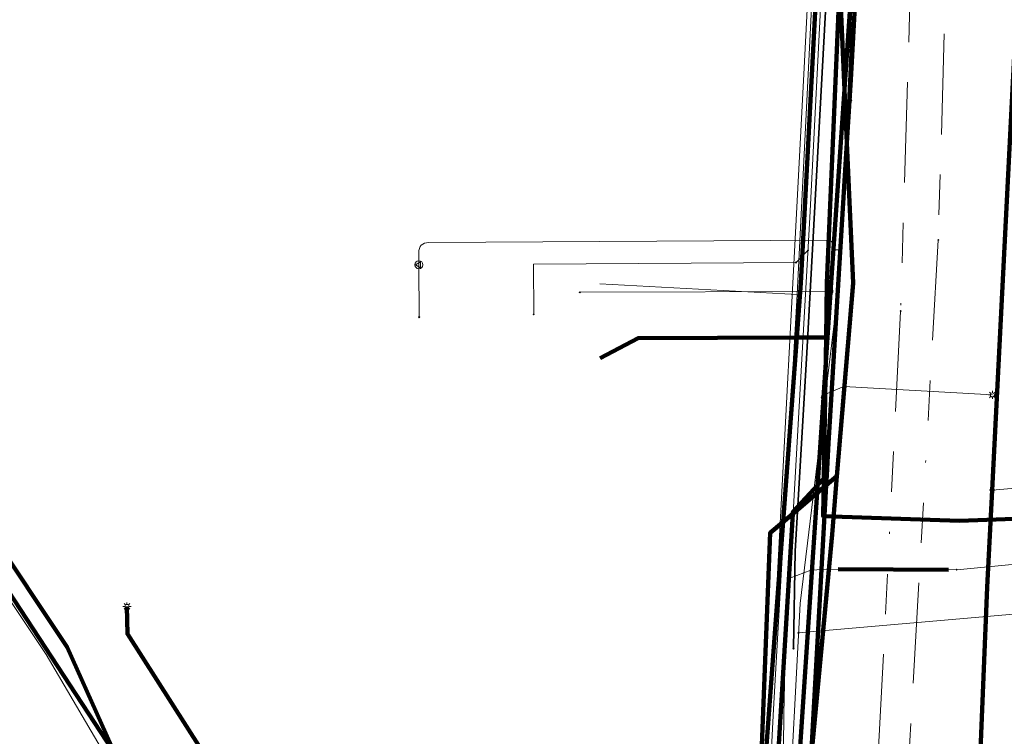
# Model space of a CAD drawing. Header units: metres. Extents: x 242122 to 243107, y 567823 to 568786.
# Tile 61 of 89: x 242157 to 242206, y 568705 to 568741. Entities that reach past the tile are written whole.
import ezdxf
from ezdxf.lldxf.tags import DXFTag

# ---------------------------------------------------------------- set-up
doc = ezdxf.new("R2010")
doc.units = ezdxf.units.M
doc.linetypes.add('RI-OVERIG-SO', pattern=[17, 5, -2, 2, -2, 0, -2, 2, -2])
for name, color, linetype, lineweight in [('B-WE-IE-MEUBILAIR_ENEXIS NETBEHEER BV-S', 7, 'Continuous', 18), ('B-WE-KL-DATA_COAXKABEL_10_ZIGGO BV-G', 90, 'KL-DATA-SO', 18), ('B-WE-KL-DATA_COAXKABEL_17_ZIGGO BV-G', 90, 'KL-DATA-SO', 18), ('B-WE-KL-DATA_COAXKABEL_7_ZIGGO BV-G', 90, 'KL-DATA-SO', 18), ('B-WE-KL-DATA_DELTA FIBER NETWERK BV-G', 90, 'KL-DATA-SO', 18), ('B-WE-KL-DATA_DUCT_ZIGGO BV-G', 90, 'Continuous', 100), ('B-WE-KL-DATA_HULPSTUK_KPN BV-S', 90, 'Continuous', 18), ('B-WE-KL-DATA_KABELBED_KPN BV-G', 90, 'Continuous', 100), ('B-WE-KL-DATA_KABELBED_ZIGGO BV-G', 90, 'Continuous', 100), ('B-WE-KL-DATA_MANTELBUIS_REGGEFIBER OPERATOR BV-G', 90, 'Continuous', 100), ('B-WE-KL-DATA_MANTELBUIS_ZIGGO BV-G', 90, 'Continuous', 100), ('B-WE-KL-DATA_REGGEFIBER OPERATOR BV-G', 90, 'KL-DATA-SO', 18), ('B-WE-KL-ET_LS_230 V_ENEXIS NETBEHEER BV-G', 190, 'KL-LS-SO', 18), ('B-WE-KL-ET_LS_400 V_ENEXIS NETBEHEER BV-G', 190, 'KL-LS-SO', 18), ('B-WE-KL-ET_LS_HULPSTUK_ENEXIS NETBEHEER BV-S', 190, 'Continuous', 18), ('B-WE-KL-ET_LS_KABELBED_ENEXIS NETBEHEER BV-G', 190, 'Continuous', 100), ('B-WE-KL-GAS_HULPSTUK_ENEXIS NETBEHEER BV-S', 30, 'Continuous', 18), ('B-WE-KL-GAS_LD_HULPSTUK_ENEXIS NETBEHEER BV-S', 50, 'Continuous', 18), ('B-WE-KL-GAS_LD_OVERIG_15_0.1 BAR_ENEXIS NETBEHEER BV-G', 50, 'KL-GAS_LD-SO', 18), ('B-WE-KL-GAS_LD_POLYETHYLEEN PE_32_0.1 BAR_ENEXIS NETBEHEER BV-G', 50, 'KL-GAS_LD-SO', 18), ('B-WE-KL-GAS_LD_POLYETHYLEEN PE_40_0.1 BAR_ENEXIS NETBEHEER BV-G', 50, 'KL-GAS_LD-SO', 18), ('B-WE-KL-GAS_LD_POLYVINYLCHLORIDE PVC_63_0.1 BAR_ENEXIS NETBEHEER BV-G', 50, 'KL-GAS_LD-SO', 18), ('B-WE-KL-GAS_LD_POLYVINYLCHLORIDE PVC_90_0.1 BAR_ENEXIS NETBEHEER BV-G', 50, 'KL-GAS_LD-SO', 18), ('B-WE-KL-WATER_HULPSTUK_WMD DRINKWATER NV-S', 170, 'Continuous', 18), ('B-WE-KL-WATER_MANTELBUIS_POLYVINYLCHLORIDE PVC_50_WMD DRINKWATER NV-G', 170, 'Continuous', 100), ('B-WE-KL-WATER_POLYETHYLEEN PE_25_WMD DRINKWATER NV-G', 170, 'KL-WATER-SO', 18), ('B-WE-KL-WATER_POLYVINYLCHLORIDE PVC_110_WMD DRINKWATER NV-G', 170, 'KL-WATER-SO', 18), ('B-WE-KL-WATER_POLYVINYLCHLORIDE PVC_16_WMD DRINKWATER NV-G', 170, 'KL-WATER-SO', 18), ('B-WE-KL-WATER_POLYVINYLCHLORIDE PVC_25_WMD DRINKWATER NV-G', 170, 'KL-WATER-SO', 18), ('B-WE-RI-VRIJVERVAL_GEMEENTE TYNAARLO-G', 210, 'RI-OVERIG-SO', 18), ('B-WE-RI-VRIJVERVAL_HULPSTUK_GEMEENTE TYNAARLO-S', 210, 'Continuous', 18), ('V-WE-KL-WATER_ASBESTCEMENT_100_WMD DRINKWATER NV-G', 170, 'V-KL-WATER-SO', 35), ('V-WE-KL-WATER_HULPSTUK_WMD DRINKWATER NV-S', 170, 'Continuous', 25)]:
    doc.layers.add(name, color=color, linetype=linetype, lineweight=lineweight)
doc.styles.add('NLCS-ISO', font='NLCS-ISO.ttf')
doc.styles.get("Standard").update_dxf_attribs({"font": 'arial.ttf'})
tags = doc.linetypes.add('KL-DATA-SO', pattern='A,4,-1,[101,NLCS.shx,S=0.5,R=0,X=0,Y=0],-1,4,-1,["D",Standard,S=1,R=0,X=-0.25,Y=-0.5],-1.5', length=12.5).pattern_tags.tags
tags[18] = DXFTag(74, 10)
tags = doc.linetypes.add('KL-GAS_LD-SO', pattern='A,4,-1,[69,NLCS.shx,S=0.5,R=0,X=0,Y=0],-1,4,-1,["L",Standard,S=1,R=0,X=0.25,Y=-0.5],-2', length=13).pattern_tags.tags
tags[18] = DXFTag(74, 10)
tags = doc.linetypes.add('KL-LS-SO', pattern='A,4,-1,[103,NLCS.shx,S=0.75,R=0,X=0,Y=0],-1,4,-1,["L",Standard,S=1,R=0,X=0,Y=-0.5],-2', length=13).pattern_tags.tags
tags[18] = DXFTag(74, 10)
doc.linetypes.add('KL-WATER-SO', pattern='A,7,-0.5,[168,NLCS.shx,S=0.75,R=0,X=0.75,Y=0],-2', length=9.5)
doc.linetypes.add('V-KL-WATER-SO', pattern='A,3.5,[24,NLCS.shx,S=0.5,R=0,X=0,Y=0],3.5,-0.5,[168,NLCS.shx,S=0.75,R=0,X=0.75,Y=0],-2', length=9.5)

# ---------------------------------------------------------------- blocks, each defined once
blk = doc.blocks.new('SKL-WTB_HULP_OVERIG-SO')
at = {"color": 0, "linetype": 'ByBlock', "lineweight": 18}
for points in [[(-0.14, 0.14), (0.14, -0.14)], [(0.14, 0.14), (-0.14, -0.14)]]:
    blk.add_lwpolyline(points, dxfattribs=at)
at = {"color": 0, "linetype": 'ByBlock', "lineweight": 18, "style": 'NLCS-ISO', "flags": 1}
for tag, p in [('TYPE', (1.5, 0)), ('OMSCHRIJVING', (1.5, -3)), ('LABEL', (1.5, -1.5))]:
    blk.add_attdef(tag, p, '', height=1, dxfattribs=at)
blk = doc.blocks.new('SKL-WTB_HULP_MOF-SO')
at = {"linetype": 'ByBlock', "lineweight": 18}
h = blk.add_hatch(color=0, dxfattribs=at)
h.dxf.hatch_style = 1
h.paths.add_polyline_path([(-0.5625, 0, 1), (0.5625, 0, 1)])
at = {"color": 0, "linetype": 'ByBlock', "lineweight": 18}
blk.add_circle((0, 0), 0.5625, dxfattribs=at)
at = {"color": 0, "linetype": 'ByBlock', "lineweight": 18, "style": 'NLCS-ISO', "flags": 1}
for tag, p in [('TYPE', (1.5, 0)), ('OMSCHRIJVING', (1.5, -3)), ('LABEL', (1.5, -1.5))]:
    blk.add_attdef(tag, p, '', height=1, dxfattribs=at)
blk = doc.blocks.new('SIE-MEUBILAIR_PAAL_LICHTMAST-SO')
for points in [[(-0.62, 0), (-1, 0)], [(-0.71, 0.71), (-0.44, 0.44)], [(0, 1), (0, 0.62)], [(0.44, 0.44), (0.71, 0.71)], [(1, 0), (0.62, 0)], [(-0.71, -0.71), (-0.44, -0.44)], [(0, -0.62), (0, -1)], [(0.44, -0.44), (0.71, -0.71)]]:
    blk.add_lwpolyline(points)
blk.add_circle((0, 0), 0.5)
blk = doc.blocks.new('SKL-WTB_HULP_VERLOOP-SO')
at = {"color": 0, "linetype": 'ByBlock', "lineweight": 18}
for points in [[(0.44, 0.72), (-0.88, 0)], [(0.44, -0.72), (-0.88, 0)], [(0.44, -0.72), (0.44, 0.72)]]:
    blk.add_lwpolyline(points, dxfattribs=at)
blk.add_circle((0, 0), 1, dxfattribs=at)
at = {"color": 0, "linetype": 'ByBlock', "lineweight": 18, "style": 'NLCS-ISO', "flags": 1}
for tag, p in [('TYPE', (1.5, 0)), ('OMSCHRIJVING', (1.5, -3)), ('LABEL', (1.5, -1.5))]:
    blk.add_attdef(tag, p, '', height=1, dxfattribs=at)
blk = doc.blocks.new('SRI-HULP_OVERIG-SO')
at = {"color": 0, "linetype": 'ByBlock', "lineweight": 18}
for points in [[(-0.14, 0.14), (0.14, -0.14)], [(0.14, 0.14), (-0.14, -0.14)]]:
    blk.add_lwpolyline(points, dxfattribs=at)
at = {"color": 0, "linetype": 'ByBlock', "lineweight": 18, "style": 'NLCS-ISO', "flags": 1}
for tag, p in [('TYPE', (1.5, 0)), ('OMSCHRIJVING', (1.5, -3)), ('LABEL', (1.5, -1.5))]:
    blk.add_attdef(tag, p, '', height=1, dxfattribs=at)

msp = doc.modelspace()

# ---------------------------------------------------------------- linework, layer by layer
at = {"layer": 'B-WE-KL-DATA_COAXKABEL_10_ZIGGO BV-G'}
msp.add_lwpolyline([(242141.644, 568724.294), (242147.862, 568727.945), (242148.162, 568727.435), (242151.883, 568721.759), (242159.839, 568709.839), (242165.947, 568696.182)], dxfattribs=at)
at = {"layer": 'B-WE-KL-DATA_COAXKABEL_17_ZIGGO BV-G'}
msp.add_lwpolyline([(242200.659, 568786.461), (242200.231, 568779.539), (242200.157, 568779.145), (242200.02, 568778.767), (242199.824, 568778.417), (242199.574, 568778.102), (242199.278, 568777.832), (242198.941, 568777.613), (242198.574, 568777.452), (242198.185, 568777.351), (242198.121, 568777.329), (242198.056, 568777.312), (242197.961, 568777.297), (242197.864, 568777.292), (242197.836, 568768.274), (242197.785, 568756.975), (242197.34, 568747.031), (242197.18, 568743.995), (242197.033, 568741.898), (242196.339, 568727.966), (242194.284, 568700.257)], dxfattribs=at)
at = {"layer": 'B-WE-KL-DATA_COAXKABEL_7_ZIGGO BV-G'}
for points in [[(242194.078, 568767.19), (242194.102, 568768.378), (242197.636, 568768.28), (242199.431, 568767.267), (242198.885, 568756.97), (242197.639, 568727.971), (242197.594, 568725.263), (242188.249, 568725.23), (242186.352, 568724.223)], [(242194.078, 568767.19), (242194.102, 568768.378), (242197.636, 568768.28), (242199.431, 568767.267), (242198.885, 568756.97), (242197.639, 568727.971), (242197.447, 568716.368), (242204.381, 568716.13), (242216.5, 568716.571)]]:
    msp.add_lwpolyline(points, dxfattribs=at)
at = {"layer": 'B-WE-KL-DATA_DELTA FIBER NETWERK BV-G'}
msp.add_lwpolyline([(242193.316, 568684.909), (242194.934, 568708.752), (242196.512, 568738.683), (242197.525, 568758.693), (242197.816, 568766.25), (242196.422, 568766.475), (242187.843, 568766.812), (242187.652, 568770.14), (242187.373, 568776.068), (242187.407, 568776.282), (242188.175, 568776.232), (242195.888, 568776.315), (242198.834, 568777.604), (242200.385, 568779.552), (242200.503, 568781.647), (242200.776, 568786.461)], dxfattribs=at)
at = {"layer": 'B-WE-KL-DATA_DUCT_ZIGGO BV-G'}
msp.add_lwpolyline([(242200.479, 568786.461), (242200.017, 568780.191), (242199.659, 568778.911), (242199.384, 568778.305), (242198.765, 568777.748), (242198.056, 568777.312), (242197.945, 568777.259), (242197.426, 568768.286), (242197.785, 568756.975), (242197.18, 568743.995), (242196.339, 568727.966), (242194.284, 568700.257), (242193.71, 568694.685), (242191.774, 568676.346), (242191.621, 568674.828), (242190.706, 568662.284), (242190.644, 568661.736), (242189.648, 568656.174), (242188.166, 568648.665), (242186.017, 568635.943), (242185.624, 568634.13)], dxfattribs=at)
msp.add_lwpolyline([(242200.479, 568786.461), (242200.017, 568780.191), (242199.659, 568778.911), (242199.384, 568778.305), (242198.765, 568777.748), (242198.056, 568777.312), (242197.945, 568777.259), (242197.426, 568768.286), (242197.785, 568756.975), (242197.18, 568743.995), (242196.339, 568727.966), (242194.284, 568700.257), (242193.71, 568694.685), (242191.774, 568676.346), (242191.621, 568674.828), (242190.706, 568662.284), (242190.644, 568661.736), (242189.648, 568656.174), (242188.166, 568648.665), (242186.017, 568635.943), (242185.624, 568634.13)], dxfattribs=at)
at = {"layer": 'B-WE-KL-DATA_KABELBED_KPN BV-G'}
for points in [[(242199.328, 568764.338), (242198.599, 568754.042), (242198.313, 568750), (242198.102, 568747.016), (242198.632, 568734.943), (242198.938, 568727.967), (242198.136, 568718.356), (242198.136, 568718.355)], [(242200.107, 568764.074), (242200.09, 568763.743), (242199.687, 568755.23), (242199.669, 568754.852), (242199.12, 568743.551), (242198.824, 568738.075), (242198.632, 568734.943), (242197.715, 568719.998), (242197.627, 568718.411), (242197.627, 568718.41)], [(242187.141, 568637.005), (242191.553, 568660.849), (242191.826, 568662.324), (242194.965, 568684.118), (242196.836, 568704.126), (242197.894, 568715.446), (242198.136, 568718.355)], [(242191.178, 568666.805), (242193.57, 568684.008), (242193.748, 568688.527), (242193.762, 568688.876), (242194.812, 568715.525), (242195.937, 568716.483), (242197.599, 568717.898), (242198.136, 568718.356)], [(242197.627, 568718.411), (242195.943, 568716.583), (242195.937, 568716.483), (242194.982, 568700.655), (242194.979, 568700.329), (242194.678, 568695.835), (242193.974, 568684.052), (242192.919, 568673.044), (242192.317, 568668.455), (242191.416, 568666.283), (242191.41, 568666.257)], [(242197.627, 568718.41), (242197.599, 568717.898), (242196.836, 568704.126)]]:
    msp.add_lwpolyline(points, dxfattribs=at)
at = {"layer": 'B-WE-KL-DATA_KABELBED_ZIGGO BV-G'}
for points in [[(242196.138, 568725.258), (242196.339, 568727.966), (242197.18, 568743.995)], [(242198.237, 568741.887), (242197.639, 568727.971), (242197.594, 568725.263)], [(242142.916, 568725.041), (242147.862, 568727.945), (242151.883, 568721.759), (242159.839, 568709.839), (242163.252, 568702.208)], [(242196.138, 568725.258), (242188.249, 568725.23), (242186.352, 568724.223)], [(242193.71, 568694.685), (242194.284, 568700.257), (242196.138, 568725.258)], [(242197.594, 568725.263), (242196.138, 568725.258)], [(242197.594, 568725.263), (242197.447, 568716.368), (242197.908, 568716.352)], [(242197.908, 568716.352), (242204.24, 568716.135)], [(242204.24, 568716.135), (242216.5, 568716.571)]]:
    msp.add_lwpolyline(points, dxfattribs=at)
at = {"layer": 'B-WE-KL-DATA_MANTELBUIS_REGGEFIBER OPERATOR BV-G'}
msp.add_lwpolyline([(242148.604, 568725.29), (242163.036, 568703.268)], dxfattribs=at)
at = {"layer": 'B-WE-KL-DATA_MANTELBUIS_ZIGGO BV-G'}
msp.add_lwpolyline([(242204.24, 568716.135), (242197.908, 568716.352)], dxfattribs=at)
at = {"layer": 'B-WE-KL-DATA_REGGEFIBER OPERATOR BV-G'}
for points in [[(242193.989, 568687.272), (242194.972, 568706.76), (242196.154, 568727.393), (242197.391, 568751.994), (242198.172, 568766.301), (242197.465, 568776.725), (242197.793, 568777.602), (242199.162, 568778.369), (242200.258, 568779.683), (242200.806, 568781.984), (242201.088, 568786.461)], [(242193.989, 568687.272), (242194.972, 568706.76), (242196.154, 568727.393), (242197.391, 568751.994), (242198.172, 568766.301), (242199.04, 568766.218), (242207.363, 568765.485), (242208.023, 568765.537), (242210.6, 568764.918), (242210.903, 568767.281), (242210.907, 568770.353), (242211.18, 568777.342), (242220.161, 568778.961), (242220.216, 568780.511)], [(242193.989, 568687.272), (242194.972, 568706.76), (242196.154, 568727.393), (242197.391, 568751.994), (242198.172, 568766.301), (242193.115, 568766.919), (242186.149, 568767.459), (242177.026, 568767.772), (242172.934, 568766.921), (242168.651, 568767.831), (242160.28, 568767.794), (242141.83, 568768.527), (242134.954, 568767.531), (242134.229, 568764.42)], [(242193.989, 568687.272), (242194.972, 568706.76), (242196.154, 568727.393), (242197.391, 568751.994), (242198.172, 568766.301), (242193.115, 568766.919), (242186.149, 568767.459), (242177.026, 568767.772), (242172.934, 568766.921), (242168.651, 568767.831), (242160.28, 568767.794), (242160.074, 568761.75)], [(242193.989, 568687.272), (242194.972, 568706.76), (242196.154, 568727.393), (242197.391, 568751.994), (242198.172, 568766.301), (242199.04, 568766.218), (242207.363, 568765.485), (242208.023, 568765.537), (242210.6, 568764.918), (242210.127, 568755.758), (242218.191, 568755.037)], [(242193.989, 568687.272), (242194.972, 568706.76), (242196.154, 568727.393), (242197.391, 568751.994), (242188.163, 568752.878)], [(242122.038, 568666.8), (242125.293, 568665.516), (242136.87, 568670), (242139.035, 568668.614), (242139.958, 568668.202), (242142.918, 568669.043), (242143.318, 568670.385), (242173.65, 568682.935), (242175.039, 568682.947), (242175.11, 568683.587), (242173.84, 568685.974), (242173.218, 568687.184), (242172.072, 568687.981), (242171.493, 568689.205), (242167.537, 568696.291), (242165.064, 568700.124), (242163.036, 568703.268), (242148.605, 568725.29), (242145.14, 568729.336), (242141.407, 568734.083), (242134.786, 568730.759)], [(242122.038, 568666.8), (242125.293, 568665.516), (242136.87, 568670), (242139.035, 568668.614), (242139.958, 568668.202), (242142.918, 568669.043), (242143.318, 568670.385), (242173.65, 568682.935), (242175.039, 568682.947), (242175.459, 568682.932), (242176.097, 568681.982), (242176.694, 568681.639), (242180.956, 568673.937), (242181.306, 568671.769), (242183.953, 568665.874), (242185.744, 568661.887), (242187.206, 568660.557), (242190.48, 568657.982), (242190.859, 568660.48), (242191.555, 568665.033), (242193.989, 568687.272), (242194.972, 568706.76), (242196.154, 568727.393), (242186.34, 568727.93)]]:
    msp.add_lwpolyline(points, dxfattribs=at)
at = {"layer": 'B-WE-KL-ET_LS_230 V_ENEXIS NETBEHEER BV-G'}
msp.add_lwpolyline([(242199.031, 568764.229), (242198.998, 568756.97), (242199.151, 568747.022), (242197.854, 568727.998), (242196.005, 568700.419), (242194.42, 568684.09), (242193.083, 568665.263), (242192.882, 568664.534)], dxfattribs=at)
at = {"layer": 'B-WE-KL-ET_LS_400 V_ENEXIS NETBEHEER BV-G'}
for points in [[(242122.038, 568778.735), (242140.168, 568779.472), (242166.73, 568778.316), (242182.747, 568776.675), (242194.801, 568775.937), (242195.87, 568775.91), (242196.789, 568776.063), (242197.689, 568776.369), (242198.531, 568776.791), (242199.174, 568777.276), (242199.446, 568784.355), (242209.243, 568784.018), (242209.065, 568780.849), (242207.516, 568750.404), (242205.859, 568717.663)], [(242199.031, 568764.229), (242198.998, 568756.97), (242199.151, 568747.022), (242197.854, 568727.998), (242197.153, 568717.541)], [(242197.824, 568727.55), (242185.341, 568727.505)], [(242197.47, 568722.265), (242197.653, 568722.47), (242198.484, 568722.816), (242205.868, 568722.399)], [(242205.859, 568717.663), (242217.328, 568718.648)], [(242197.153, 568717.541), (242196.005, 568700.419), (242194.42, 568684.09), (242193.281, 568668.056)], [(242205.859, 568717.663), (242205.608, 568712.823), (242204.057, 568674.699), (242203.388, 568668.444), (242203.307, 568667.839)], [(242162.809, 568711.87), (242162.834, 568710.498), (242170.255, 568698.867)]]:
    msp.add_lwpolyline(points, dxfattribs=at)
at = {"layer": 'B-WE-KL-ET_LS_KABELBED_ENEXIS NETBEHEER BV-G'}
for points in [[(242201.324, 568784.29), (242209.243, 568784.018), (242209.065, 568780.849), (242207.516, 568750.404), (242205.859, 568717.663)], [(242199.031, 568764.229), (242198.998, 568756.97), (242199.151, 568747.022), (242197.854, 568727.998), (242197.153, 568717.541)], [(242197.153, 568717.541), (242196.005, 568700.419), (242194.42, 568684.09), (242193.281, 568668.056)], [(242205.859, 568717.663), (242205.608, 568712.823), (242204.057, 568674.699), (242203.388, 568668.444), (242203.307, 568667.839)], [(242162.809, 568711.87), (242162.834, 568710.498), (242170.255, 568698.867)]]:
    msp.add_lwpolyline(points, dxfattribs=at)
at = {"layer": 'B-WE-KL-GAS_LD_OVERIG_15_0.1 BAR_ENEXIS NETBEHEER BV-G'}
msp.add_lwpolyline([(242177.333, 568728.876), (242177.349, 568726.269)], dxfattribs=at)
at = {"layer": 'B-WE-KL-GAS_LD_POLYETHYLEEN PE_32_0.1 BAR_ENEXIS NETBEHEER BV-G'}
msp.add_lwpolyline([(242198.315, 568729.625), (242198.162, 568729.615), (242198.054, 568729.624), (242197.978, 568729.666), (242197.935, 568729.741), (242197.914, 568729.958), (242197.871, 568730.036), (242197.795, 568730.083), (242197.686, 568730.098), (242177.827, 568729.978), (242177.71, 568729.969), (242177.608, 568729.945), (242177.523, 568729.906), (242177.453, 568729.851), (242177.398, 568729.78), (242177.36, 568729.694), (242177.337, 568729.592), (242177.33, 568729.475), (242177.333, 568728.876)], dxfattribs=at)
at = {"layer": 'B-WE-KL-GAS_LD_POLYETHYLEEN PE_40_0.1 BAR_ENEXIS NETBEHEER BV-G'}
msp.add_lwpolyline([(242196.224, 568710.557), (242216.857, 568712.35), (242222.393, 568712.819)], dxfattribs=at)
at = {"layer": 'B-WE-KL-GAS_LD_POLYVINYLCHLORIDE PVC_63_0.1 BAR_ENEXIS NETBEHEER BV-G'}
msp.add_lwpolyline([(242190.747, 568659.961), (242188.996, 568660.265), (242188.844, 568660.304), (242188.697, 568660.355), (242188.554, 568660.42), (242188.418, 568660.496), (242188.289, 568660.584), (242188.168, 568660.683), (242188.056, 568660.792), (242187.954, 568660.91), (242187.862, 568661.037), (242181.623, 568671.198), (242179.842, 568673.748), (242166.442, 568696.414), (242158.794, 568709.478), (242137.252, 568741.713), (242122.038, 568744.848)], dxfattribs=at)
at = {"layer": 'B-WE-KL-GAS_LD_POLYVINYLCHLORIDE PVC_90_0.1 BAR_ENEXIS NETBEHEER BV-G'}
msp.add_lwpolyline([(242200.308, 568763.363), (242199.585, 568756.967), (242198.24, 568728), (242196.301, 568712.022), (242195.689, 568700.392), (242194.336, 568684.083), (242193.247, 568672.147), (242192.297, 568659.697)], dxfattribs=at)
at = {"layer": 'B-WE-KL-WATER_MANTELBUIS_POLYVINYLCHLORIDE PVC_50_WMD DRINKWATER NV-G'}
msp.add_lwpolyline([(242198.202, 568713.723), (242203.69, 568713.699)], dxfattribs=at)
at = {"layer": 'B-WE-KL-WATER_POLYETHYLEEN PE_25_WMD DRINKWATER NV-G'}
for points in [[(242196.099, 568728.989), (242196.694, 568729.595)], [(242196.83, 568713.678), (242195.784, 568713.283)], [(242197.718, 568713.725), (242204.097, 568713.697)]]:
    msp.add_lwpolyline(points, dxfattribs=at)
at = {"layer": 'B-WE-KL-WATER_POLYVINYLCHLORIDE PVC_110_WMD DRINKWATER NV-G'}
msp.add_lwpolyline([(242199.707, 568764.754), (242199.646, 568764.258), (242198.325, 568763.317), (242197.99, 568755.017), (242197.91, 568753.281), (242197.426, 568743.928), (242196.784, 568731.23), (242196.525, 568726.529), (242195.908, 568715.638), (242195.546, 568708.768), (242195.5, 568706.515), (242195.475, 568704.876), (242195.331, 568702.841), (242194.917, 568698.848), (242194.759, 568697.472), (242194.215, 568691.763), (242194.013, 568689.582), (242192.977, 568677.997)], dxfattribs=at)
at = {"layer": 'B-WE-KL-WATER_POLYVINYLCHLORIDE PVC_16_WMD DRINKWATER NV-G'}
msp.add_lwpolyline([(242183.048, 568726.411), (242183.033, 568728.911), (242196.099, 568728.989)], dxfattribs=at)
at = {"layer": 'B-WE-KL-WATER_POLYVINYLCHLORIDE PVC_25_WMD DRINKWATER NV-G'}
for points in [[(242204.097, 568713.697), (242216.641, 568714.909), (242218.136, 568715.031)], [(242197.718, 568713.725), (242196.83, 568713.678)]]:
    msp.add_lwpolyline(points, dxfattribs=at)
at = {"layer": 'B-WE-RI-VRIJVERVAL_GEMEENTE TYNAARLO-G'}
for points in [[(242204.488, 568774.549), (242203.175, 568730.109)], [(242202.675, 568772.151), (242201.304, 568726.566)], [(242203.175, 568730.109), (242200.641, 568685.311)], [(242201.304, 568726.566), (242199.113, 568683.032)]]:
    msp.add_lwpolyline(points, dxfattribs=at)
at = {"layer": 'V-WE-KL-WATER_ASBESTCEMENT_100_WMD DRINKWATER NV-G'}
msp.add_lwpolyline([(242199.436, 568763.308), (242198.793, 568759.054), (242198.274, 568752.947), (242197.748, 568744.831), (242196.643, 568724.499), (242196.05, 568714.625), (242195.976, 568709.767)], dxfattribs=at)

# ---------------------------------------------------------------- block references
at = {"layer": 'B-WE-IE-MEUBILAIR_ENEXIS NETBEHEER BV-S', "xscale": 0.2, "yscale": 0.2, "zscale": 0.2}
for p in [(242205.868, 568722.399), (242162.809, 568711.87)]:
    msp.add_blockref('SIE-MEUBILAIR_PAAL_LICHTMAST-SO', p, dxfattribs=at)
at = {"layer": 'B-WE-KL-DATA_HULPSTUK_KPN BV-S', "xscale": 0.2, "yscale": 0.2, "zscale": 0.2}
for name, p in [('SKL-WTB_HULP_MOF-SO', (242198.761, 568737.059)), ('SKL-WTB_HULP_OVERIG-SO', (242197.627, 568718.41)), ('SKL-WTB_HULP_OVERIG-SO', (242198.136, 568718.355)), ('SKL-WTB_HULP_OVERIG-SO', (242197.188, 568710.495)), ('SKL-WTB_HULP_OVERIG-SO', (242197.078, 568708.499))]:
    msp.add_blockref(name, p, dxfattribs=at)
at = {"layer": 'B-WE-KL-ET_LS_HULPSTUK_ENEXIS NETBEHEER BV-S', "xscale": 0.2, "yscale": 0.2, "zscale": 0.2}
for name, p in [('SKL-WTB_HULP_OVERIG-SO', (242185.341, 568727.505)), ('SKL-WTB_HULP_MOF-SO', (242197.824, 568727.55)), ('SKL-WTB_HULP_MOF-SO', (242197.47, 568722.265)), ('SKL-WTB_HULP_MOF-SO', (242205.859, 568717.663)), ('SKL-WTB_HULP_MOF-SO', (242205.859, 568717.663)), ('SKL-WTB_HULP_MOF-SO', (242197.153, 568717.541))]:
    msp.add_blockref(name, p, dxfattribs=at)
at = {"layer": 'B-WE-KL-GAS_HULPSTUK_ENEXIS NETBEHEER BV-S', "xscale": 0.2, "yscale": 0.2, "zscale": 0.2}
msp.add_blockref('SKL-WTB_HULP_OVERIG-SO', (242198.315, 568729.625), dxfattribs=at)
at = {"layer": 'B-WE-KL-GAS_LD_HULPSTUK_ENEXIS NETBEHEER BV-S', "xscale": 0.2, "yscale": 0.2, "zscale": 0.2}
for name, p in [('SKL-WTB_HULP_OVERIG-SO', (242198.315, 568729.625)), ('SKL-WTB_HULP_VERLOOP-SO', (242177.333, 568728.876)), ('SKL-WTB_HULP_OVERIG-SO', (242177.349, 568726.269)), ('SKL-WTB_HULP_OVERIG-SO', (242196.224, 568710.557))]:
    msp.add_blockref(name, p, dxfattribs=at)
at = {"layer": 'B-WE-KL-WATER_HULPSTUK_WMD DRINKWATER NV-S', "xscale": 0.2, "yscale": 0.2, "zscale": 0.2}
for p in [(242196.694, 568729.595), (242196.099, 568728.989), (242183.048, 568726.411), (242195.784, 568713.283), (242196.83, 568713.678), (242197.718, 568713.725), (242204.097, 568713.697)]:
    msp.add_blockref('SKL-WTB_HULP_OVERIG-SO', p, dxfattribs=at)
at = {"layer": 'B-WE-RI-VRIJVERVAL_HULPSTUK_GEMEENTE TYNAARLO-S', "xscale": 0.2, "yscale": 0.2, "zscale": 0.2}
for p in [(242203.175, 568730.109), (242201.304, 568726.566)]:
    msp.add_blockref('SRI-HULP_OVERIG-SO', p, dxfattribs=at)
at = {"layer": 'V-WE-KL-WATER_HULPSTUK_WMD DRINKWATER NV-S', "xscale": 0.2, "yscale": 0.2, "zscale": 0.2}
msp.add_blockref('SKL-WTB_HULP_OVERIG-SO', (242195.976, 568709.767), dxfattribs=at)

doc.saveas('drawing.dxf')
